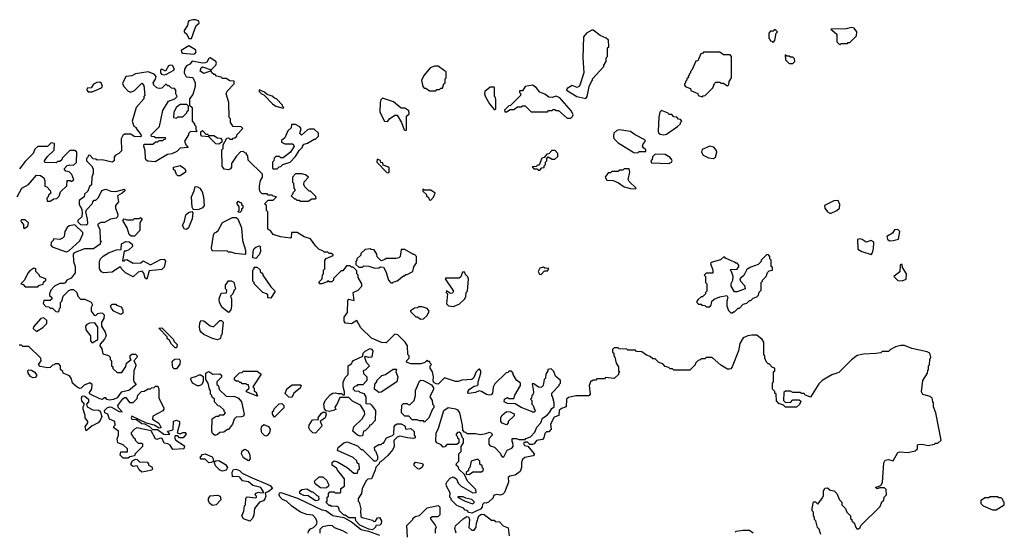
# Model space of a CAD drawing. Extents: x 2701205 to 2963787, y 496209 to 720276.
# Tile 90 of 154: x 2792840 to 2800780, y 670341 to 674462. Entities that reach past the tile are written whole.
import ezdxf

# ---------------------------------------------------------------- set-up
doc = ezdxf.new("R2010")
doc.units = 0

msp = doc.modelspace()

# ---------------------------------------------------------------- linework, layer by layer
at = {"layer": '0CON05XD'}
for points in [[(2794225, 674310), (2794263.3, 674416.7), (2794287.5, 674435), (2794285, 674450), (2794261.7, 674461.7), (2794235, 674462.5), (2794205, 674452.5), (2794197.5, 674445), (2794193.3, 674415), (2794167.5, 674375), (2794167.5, 674365), (2794186.7, 674345), (2794205, 674310), (2794225, 674310)], [(2797405, 673828.8), (2797416.4, 673843.6), (2797433.3, 673925), (2797450, 673965), (2797460, 673975), (2797460, 673985), (2797550, 674085), (2797550, 674095), (2797570, 674125), (2797570, 674155), (2797580, 674165), (2797580, 674235), (2797590, 674245), (2797588.3, 674298.3), (2797570, 674315), (2797520, 674335), (2797465, 674377.5), (2797453, 674377), (2797410, 674355), (2797387.5, 674325), (2797382.5, 674155), (2797390, 674035), (2797353.6, 673926.4), (2797335, 673916.7), (2797295, 673931.2), (2797255, 673908.8), (2797248.8, 673895), (2797332.7, 673842.7), (2797405, 673828.8)], [(2798915, 674280), (2798930, 674295), (2798940, 674355), (2798950, 674365), (2798935, 674380), (2798925, 674380), (2798915, 674370), (2798895, 674370), (2798880, 674355), (2798880, 674315), (2798890, 674305), (2798891.7, 674291.7), (2798905, 674290), (2798915, 674280)], [(2799455, 674260), (2799465, 674270), (2799515, 674270), (2799521.7, 674278.3), (2799535, 674280), (2799588.3, 674331.7), (2799590, 674365), (2799570, 674395), (2799545, 674400), (2799505, 674390), (2799380, 674385), (2799430, 674345), (2799430, 674285), (2799455, 674260)], [(2794245, 674186), (2794255, 674190.8), (2794262.5, 674205), (2794258.8, 674218.8), (2794205, 674252.5), (2794143.3, 674215), (2794145, 674200), (2794155, 674192.5), (2794245, 674186)], [(2798345, 673840), (2798351.7, 673848.3), (2798368.3, 673851.7), (2798418.3, 673901.7), (2798430, 673915), (2798441.7, 673948.3), (2798455, 673960), (2798485, 673960), (2798495, 673950), (2798515, 673950), (2798545, 673930), (2798558.3, 673941.7), (2798560, 673965), (2798580, 673995), (2798580, 674165), (2798568.3, 674178.3), (2798515, 674180), (2798485, 674200), (2798355, 674200), (2798348.3, 674191.7), (2798331.7, 674188.3), (2798308.3, 674131.7), (2798291.7, 674128.3), (2798260, 674055), (2798250, 674045), (2798250, 674035), (2798240, 674025), (2798240, 674015), (2798230, 674005), (2798230, 673995), (2798220, 673985), (2798220, 673975), (2798210, 673965), (2798210, 673955), (2798200, 673945), (2798200, 673935), (2798211.7, 673921.7), (2798248.3, 673908.3), (2798251.7, 673891.7), (2798308.3, 673868.3), (2798311.7, 673851.7), (2798345, 673840)], [(2796368.3, 671108.3), (2796370, 671095), (2796380, 671085), (2796380, 671055), (2796365, 671040), (2796285, 671040), (2796268.3, 671021.7), (2796255, 671020), (2796238.3, 671038.3), (2796205, 671052.5), (2796197, 671067), (2796198.3, 671131.7), (2796217, 671173), (2796260, 671315), (2796295, 671337.5), (2796355, 671327.5), (2796369.3, 671319.3), (2796386.7, 671295), (2796407.5, 671195), (2796410, 671155), (2796421.7, 671141.7), (2796435, 671140), (2796445, 671130), (2796515, 671130), (2796555, 671120), (2796601.7, 671128.3), (2796625, 671140), (2796640, 671135), (2796650, 671125), (2796650, 671115), (2796623, 671087), (2796623, 671043), (2796635, 671030), (2796668.3, 671018.3), (2796718.3, 670968.3), (2796721.7, 670951.7), (2796731.7, 670941.7), (2796745, 670940), (2796770, 670995), (2796808.3, 671011.7), (2796820, 671025), (2796817, 671057), (2796810, 671065), (2796811.7, 671088.3), (2796845, 671090), (2796865, 671080), (2796915, 671080), (2796921.7, 671088.3), (2796958.3, 671101.7), (2796995, 671140), (2797009.3, 671180.7), (2797042.5, 671215), (2797057, 671253), (2797093, 671277), (2797113, 671297), (2797130.7, 671329.3), (2797150, 671345), (2797150, 671375), (2797137, 671427), (2797130, 671435), (2797130, 671455), (2797190, 671515), (2797190, 671525), (2797200, 671535), (2797200, 671555), (2797161.7, 671591.7), (2797148.3, 671628.3), (2797125, 671650), (2797100, 671645), (2797100, 671635), (2797083, 671607), (2797080, 671575), (2797070, 671565), (2797060, 671515), (2797045, 671500), (2797023, 671503), (2796985, 671530), (2796971.7, 671528.3), (2796982.5, 671465), (2796980, 671445), (2796970, 671435), (2796967.5, 671412.5), (2796960, 671405), (2796970, 671395), (2796970, 671365), (2796980, 671355), (2796991.7, 671321.7), (2796998.3, 671311.7), (2796988.3, 671301.7), (2796975, 671300), (2796967.5, 671307.5), (2796885, 671337.5), (2796835, 671367.5), (2796775, 671370), (2796747.5, 671385), (2796750, 671405), (2796765, 671417.5), (2796775, 671420), (2796785, 671410), (2796825, 671410), (2796833.3, 671436.7), (2796877.5, 671515), (2796877.5, 671535), (2796845, 671560), (2796820, 671605), (2796820, 671615), (2796805, 671630), (2796785, 671630), (2796778.3, 671621.7), (2796761.7, 671618.3), (2796671.7, 671528.3), (2796658.3, 671501.7), (2796653.3, 671455), (2796640.7, 671439.3), (2796625, 671436.7), (2796603.8, 671443.8), (2796565, 671467.5), (2796545, 671472.5), (2796515, 671458.8), (2796460.7, 671450.7), (2796452.5, 671455), (2796452.5, 671465), (2796467.5, 671485), (2796505, 671510), (2796530, 671515), (2796537.5, 671525), (2796536.7, 671545), (2796560, 671615), (2796560, 671635), (2796548.3, 671648.3), (2796541.7, 671648.3), (2796520, 671625), (2796500, 671575), (2796487, 671563), (2796405, 671560), (2796375, 671547.5), (2796355, 671547.5), (2796265, 671576.7), (2796215, 671527.5), (2796198.3, 671528.3), (2796180, 671540), (2796173, 671553), (2796176.7, 671586.7), (2796170, 671625), (2796150, 671655), (2796150, 671675), (2796160, 671685), (2796150, 671695), (2796148.3, 671708.3), (2796135, 671710), (2796125, 671720), (2796108.3, 671701.7), (2796075, 671690), (2795995, 671690), (2795960, 671705), (2795961.7, 671718.3), (2795980, 671735), (2795980, 671755), (2795970, 671765), (2795967.5, 671835), (2795947.5, 671865), (2795890, 671925), (2795865, 671930), (2795795, 671860), (2795758.3, 671861.7), (2795677, 671897), (2795590.7, 671980.7), (2795558.3, 672038.3), (2795515, 672012.5), (2795468.3, 672018.3), (2795457.5, 672035), (2795457.5, 672065), (2795482.5, 672105), (2795485, 672200), (2795495, 672210), (2795538.3, 672201.7), (2795530, 672265), (2795570, 672285), (2795600, 672315), (2795600, 672335), (2795570, 672385), (2795570, 672405), (2795560, 672415), (2795558.3, 672438.3), (2795528.3, 672468.3), (2795515, 672470), (2795505, 672480), (2795475, 672480), (2795445, 672440), (2795431.7, 672438.3), (2795371.7, 672378.3), (2795370, 672365), (2795358.3, 672351.7), (2795335, 672350), (2795325, 672360), (2795318.3, 672351.7), (2795276.4, 672333.6), (2795260, 672335), (2795253, 672347), (2795280, 672375), (2795283, 672407), (2795290, 672415), (2795290, 672445), (2795300, 672455), (2795300, 672525), (2795311.7, 672538.3), (2795368.3, 672561.7), (2795368.3, 672568.3), (2795355, 672580), (2795335, 672580), (2795325, 672590), (2795295, 672590), (2795285, 672600), (2795255, 672610), (2795227, 672637), (2795186.4, 672696.4), (2795133, 672713), (2795077, 672747), (2795031.7, 672748.3), (2795030, 672705), (2795025, 672702.5), (2794943.9, 672713.9), (2794885, 672732.5), (2794865, 672760), (2794840, 672775), (2794840, 672915), (2794830, 672925), (2794830, 672965), (2794820, 672975), (2794820, 672985), (2794845, 673010), (2794885, 673010), (2794910, 673035), (2794885, 673040), (2794875, 673050), (2794845, 673050), (2794835, 673060), (2794795, 673060), (2794780, 673075), (2794772.5, 673095), (2794772.5, 673125), (2794783, 673167), (2794797.5, 673195), (2794798.3, 673218.3), (2794681.7, 673331.7), (2794680, 673365), (2794670, 673375), (2794668.3, 673388.3), (2794655, 673390), (2794645, 673400), (2794621.7, 673398.3), (2794585, 673360), (2794547.5, 673305), (2794547.5, 673275), (2794539.3, 673260.7), (2794525, 673252.5), (2794488.3, 673258.3), (2794473, 673283), (2794470, 673415), (2794480, 673425), (2794480, 673455), (2794511.7, 673508.3), (2794525, 673510), (2794535, 673500), (2794555, 673500), (2794561.7, 673508.3), (2794575, 673510), (2794590, 673525), (2794590, 673535), (2794640, 673585), (2794625, 673600), (2794561.7, 673601.7), (2794540, 673635), (2794540, 673665), (2794530, 673675), (2794527.5, 673795), (2794503.9, 673866.1), (2794512.3, 673887.7), (2794570, 673945), (2794568.3, 673968.3), (2794535, 673970), (2794505, 673990), (2794475, 673990), (2794465, 674000), (2794428.3, 674008.3), (2794415, 674020), (2794405, 674020), (2794390, 674035), (2794385, 674050), (2794325, 674030), (2794296.7, 674046.7), (2794304.3, 674075), (2794315, 674082), (2794385, 674060), (2794422.5, 674097.5), (2794426.4, 674113.6), (2794420.6, 674125), (2794375, 674155.8), (2794365, 674150), (2794348.8, 674121.2), (2794335, 674115.5), (2794313.2, 674113.2), (2794231.4, 674128.6), (2794211.4, 674105), (2794185, 674092.2), (2794168.9, 674065), (2794167.5, 674035), (2794182, 674002), (2794236.1, 673996.1), (2794256.2, 673955), (2794256.2, 673925), (2794235, 673860), (2794210, 673825), (2794210, 673775), (2794230, 673755), (2794230, 673645), (2794250, 673625), (2794250, 673615), (2794260, 673605), (2794260, 673575), (2794270, 673565), (2794265, 673560), (2794218.3, 673561.7), (2794200, 673545), (2794200, 673535), (2794170, 673485), (2794180, 673455), (2794198.3, 673431.7), (2794133, 673427), (2794108.3, 673401.7), (2794067, 673383), (2794033, 673377), (2793931.7, 673318.3), (2793873.6, 673323.6), (2793860.7, 673330.7), (2793853.6, 673343.6), (2793852.5, 673405), (2793840, 673445), (2793845, 673460), (2793915, 673460), (2793935, 673480), (2793955, 673480), (2793965, 673490), (2793995, 673490), (2794001.7, 673498.3), (2794018.3, 673501.7), (2794015, 673510), (2793935, 673510), (2793925, 673520), (2793901.7, 673521.7), (2793900, 673535), (2793967, 673603), (2793995, 673730), (2794040, 673805), (2794090, 673825), (2794110, 673845), (2794100, 673865), (2794100, 673895), (2794088.3, 673908.3), (2794065, 673910), (2794045, 673930), (2794035, 673930), (2794025, 673940), (2794015, 673940), (2793985, 673910), (2793965, 673907.5), (2793945, 673913.3), (2793922.5, 673935), (2793917.5, 673955), (2793935.9, 673984.1), (2793940, 674005), (2793923.8, 674025), (2793875, 674043.1), (2793775, 674027.5), (2793745, 674011.1), (2793695, 674004.3), (2793671.2, 673955), (2793670, 673945), (2793682.3, 673922.3), (2793715, 673887.5), (2793735, 673880), (2793765, 673892.5), (2793825, 673950), (2793841.7, 673931.7), (2793850, 673855), (2793840, 673845), (2793840, 673825), (2793778, 673755), (2793747.5, 673645), (2793760, 673605), (2793780, 673595), (2793780, 673585), (2793817, 673537), (2793820, 673525), (2793815, 673520), (2793763, 673523), (2793735, 673540), (2793685, 673540), (2793670.7, 673529.3), (2793657, 673503), (2793660, 673405), (2793640, 673385), (2793610.7, 673369.3), (2793602.5, 673355), (2793602.5, 673325), (2793586.4, 673313.6), (2793505, 673332.5), (2793465, 673330), (2793455, 673340), (2793431.7, 673341.7), (2793405, 673370), (2793391.7, 673368.3), (2793390, 673355), (2793380, 673345), (2793380, 673325), (2793420, 673285), (2793431.7, 673261.7), (2793432.5, 673225), (2793422.5, 673195), (2793418.3, 673131.7), (2793401.7, 673118.3), (2793388.3, 673081.7), (2793361.7, 673058.3), (2793360, 673035), (2793320, 673005), (2793320, 672975), (2793340, 672935), (2793342.5, 672905), (2793340, 672875), (2793310, 672845), (2793310, 672835), (2793331.7, 672811.7), (2793375, 672810), (2793388.3, 672821.7), (2793387.5, 672855), (2793372.5, 672915), (2793378.3, 672931.7), (2793428.3, 672981.7), (2793430, 672995), (2793441.7, 673008.3), (2793455, 673010), (2793475, 673030), (2793503.6, 673086.4), (2793533.6, 673096.4), (2793575, 673080), (2793615, 673077.5), (2793685, 673097.5), (2793687.5, 673085), (2793666.1, 673063.9), (2793630, 673045), (2793636.7, 672995), (2793612.5, 672965), (2793612.5, 672945), (2793632.5, 672895), (2793630, 672875), (2793617, 672863), (2793573, 672857), (2793525, 672830), (2793495, 672827.5), (2793470, 672815), (2793470, 672805), (2793487.5, 672775), (2793490, 672685), (2793500, 672675), (2793490, 672665), (2793490, 672655), (2793435, 672617.5), (2793363.6, 672616.4), (2793280, 672585), (2793272.5, 672575), (2793273.3, 672515), (2793286.7, 672475)], [(2799075, 674110), (2799090, 674125), (2799088.3, 674148.3), (2799075, 674160), (2799055, 674160), (2799045, 674170), (2799025, 674170), (2799011.7, 674178.3), (2799015, 674140), (2799045, 674110), (2799075, 674110)], [(2794005, 674018.8), (2794025, 674023.3), (2794084.3, 674055.7), (2794088, 674065), (2794072.6, 674092.6), (2794055, 674095.6), (2794040.2, 674089.8), (2794015, 674049.2), (2793985, 674064), (2793975, 674060), (2793974.4, 674034.4), (2793984.2, 674024.2), (2794005, 674018.8)], [(2796195, 673890), (2796205, 673900), (2796225, 673900), (2796235, 673910), (2796248.3, 673911.7), (2796260, 673945), (2796270, 673955), (2796270, 673985), (2796280, 673995), (2796280, 674045), (2796265, 674050), (2796215, 674087.5), (2796185, 674087.5), (2796150, 674075), (2796102.5, 674015), (2796080, 673975), (2796090, 673925), (2796101.7, 673911.7), (2796115, 673910), (2796145, 673890), (2796195, 673890)], [(2793425, 673881.2), (2793500, 673915), (2793508, 673925), (2793498.8, 673948.8), (2793485, 673958.6), (2793462.1, 673957.9), (2793435.6, 673944.4), (2793415.8, 673914.2), (2793385, 673910), (2793382.5, 673895), (2793391.7, 673881.7), (2793425, 673881.2)], [(2794965, 673750), (2794970, 673755), (2794960, 673765), (2794960, 673775), (2794910, 673825), (2794895, 673830), (2794877, 673847), (2794835, 673860), (2794815, 673880), (2794771.7, 673898.3), (2794770, 673885), (2794790, 673865), (2794808.3, 673858.3), (2794877.5, 673785), (2794905, 673766.7), (2794965, 673750)], [(2796675, 673740), (2796680, 673745), (2796680, 673815), (2796677, 673837), (2796670, 673845), (2796670, 673915), (2796665, 673920), (2796635, 673920), (2796590, 673885), (2796587.5, 673865), (2796595, 673840), (2796627.5, 673785), (2796665, 673740), (2796675, 673740)], [(2797285, 673670), (2797298.3, 673681.7), (2797302.5, 673695), (2797288.8, 673725), (2797195, 673834), (2797165, 673846.7), (2797133.2, 673836.8), (2797108.3, 673838.3), (2797075, 673863.8), (2797035, 673878), (2797005.4, 673915.4), (2796975, 673934.4), (2796915.7, 673924.3), (2796895, 673890), (2796871.7, 673888.3), (2796870, 673875), (2796880, 673865), (2796878.3, 673851.7), (2796798.3, 673771.7), (2796785, 673770), (2796750, 673735), (2796751.7, 673721.7), (2796765, 673720), (2796795, 673740), (2796825, 673740), (2796855, 673760), (2796885, 673760), (2796895, 673770), (2796915, 673770), (2796965, 673720), (2797095, 673720), (2797105, 673730), (2797135, 673730), (2797141.7, 673738.3), (2797155, 673740), (2797165, 673730), (2797185, 673730), (2797255, 673670), (2797285, 673670)], [(2795955, 673570), (2795960, 673575), (2795960, 673685), (2795980, 673705), (2795978.3, 673728.3), (2795945, 673750), (2795915, 673750), (2795855, 673800), (2795765, 673830), (2795753.3, 673816.7), (2795747.5, 673795), (2795743, 673717), (2795782.5, 673645), (2795805, 673642.5), (2795824.1, 673665.9), (2795853.9, 673686.1), (2795865, 673692.5), (2795885, 673692.5), (2795920, 673635), (2795940, 673575), (2795955, 673570)], [(2794105, 673670), (2794115, 673680), (2794155, 673680), (2794188.3, 673711.7), (2794190, 673725), (2794200, 673735), (2794200, 673765), (2794188.3, 673778.3), (2794135, 673780), (2794102.5, 673755), (2794082.5, 673715), (2794080, 673675), (2794105, 673670)], [(2798035, 673534), (2798055, 673540), (2798145, 673602.5), (2798170, 673625), (2798170, 673635), (2798180, 673645), (2798168.3, 673658.3), (2798151.7, 673661.7), (2798138.3, 673678.3), (2798115, 673680), (2798098.3, 673698.3), (2798075, 673700), (2798068.3, 673708.3), (2798015, 673730), (2798003, 673717), (2797993.9, 673676.1), (2797988, 673565), (2797991.9, 673551.9), (2798005, 673541.2), (2798035, 673534)], [(2794445, 673460), (2794421.7, 673461.7), (2794365, 673520), (2794310, 673525), (2794300, 673535), (2794301.7, 673558.3), (2794315, 673570), (2794341.7, 673541.7), (2794355, 673540), (2794365, 673530), (2794405, 673530), (2794435, 673510), (2794458.3, 673508.3), (2794470, 673495), (2794470, 673475), (2794445, 673460)], [(2794915, 673260), (2794931.7, 673278.3), (2794945, 673280), (2794963, 673297), (2795020, 673315), (2795065, 673360), (2795095, 673410), (2795120, 673435), (2795120, 673445), (2795135, 673460), (2795161.7, 673468.3), (2795215, 673500), (2795225, 673500), (2795250, 673525), (2795248.3, 673548.3), (2795215, 673580), (2795175, 673580), (2795160, 673575), (2795113, 673533), (2795100, 673545), (2795110, 673585), (2795099.3, 673599.3), (2795065, 673617.5), (2795031.7, 673618.3), (2795028.3, 673591.7), (2795001.7, 673568.3), (2794978.3, 673511.7), (2794951.7, 673488.3), (2794950, 673475), (2794977, 673463), (2795041.7, 673461.7), (2795052.5, 673445), (2795023.9, 673396.1), (2794965, 673350), (2794945, 673350), (2794935, 673360), (2794905, 673360), (2794891.7, 673348.3), (2794890, 673325), (2794880, 673315), (2794880, 673265), (2794885, 673260), (2794915, 673260)], [(2797825, 673390), (2797835, 673400), (2797888.3, 673401.7), (2797890, 673415), (2797870, 673430), (2797862.5, 673445), (2797866.4, 673463.6), (2797887.5, 673485), (2797880, 673495), (2797804.3, 673534.3), (2797765, 673562.9), (2797675, 673576.2), (2797655, 673568.8), (2797632, 673548), (2797627.5, 673525), (2797632.5, 673505), (2797665, 673470), (2797793, 673393), (2797825, 673390)], [(2792820, 673035), (2792857.5, 673105), (2792910, 673135), (2792975, 673210), (2793007, 673207), (2793035, 673190), (2793042.5, 673165), (2793041.7, 673121.7), (2793060, 673115), (2793087, 673087), (2793090, 673065), (2793071.7, 673048.3), (2793070, 673035), (2793060, 673025), (2793061.7, 673001.7), (2793085, 673000), (2793115, 673020), (2793138.3, 673021.7), (2793158.3, 673041.7), (2793170, 673075), (2793220, 673125), (2793221.7, 673168.3), (2793247, 673167), (2793255, 673160), (2793277, 673173), (2793260, 673215), (2793238.3, 673238.3), (2793211.7, 673241.7), (2793200, 673255), (2793200, 673265), (2793223, 673287), (2793245, 673292.5), (2793275, 673290), (2793298.3, 673311.7), (2793300, 673395), (2793285, 673410), (2793245, 673410), (2793181.7, 673348.3), (2793180, 673335), (2793165, 673320), (2793145, 673320), (2793135, 673310), (2793042.5, 673312.5), (2793040, 673325), (2793065, 673360), (2793118.3, 673411.7), (2793120, 673465), (2793095, 673470), (2793065, 673440), (2792985, 673440), (2792961.7, 673418.3), (2792950, 673385), (2792885, 673320), (2792838.3, 673261.7)], [(2797035, 673250), (2797051.7, 673268.3), (2797068.3, 673271.7), (2797070, 673285), (2797080, 673295), (2797080, 673315), (2797090, 673325), (2797090, 673345), (2797101.7, 673358.3), (2797135, 673340), (2797155, 673340), (2797178.3, 673361.7), (2797180, 673385), (2797158.3, 673408.3), (2797131.7, 673408.3), (2797108.3, 673381.7), (2797091.7, 673378.3), (2797068.3, 673351.7), (2797051.7, 673348.3), (2797028.3, 673291.7), (2797015, 673290), (2797005, 673280), (2796971.7, 673278.3), (2796985, 673260), (2797015, 673260), (2797021.7, 673251.7), (2797035, 673250)], [(2798435, 673344.4), (2798452, 673355), (2798461.2, 673395), (2798458.3, 673408.3), (2798437.5, 673435), (2798405, 673443.8), (2798344.2, 673415.8), (2798339.4, 673395), (2798352.5, 673372.5), (2798395, 673350.5), (2798435, 673344.4)], [(2795815, 673230), (2795820, 673235), (2795818.3, 673268.3), (2795808.3, 673278.3), (2795771.7, 673291.7), (2795768.3, 673308.3), (2795751.7, 673311.7), (2795748.3, 673328.3), (2795721.7, 673338.3), (2795720, 673315), (2795801.7, 673231.7), (2795815, 673230)], [(2798075, 673303.3), (2798096.4, 673313.6), (2798102.5, 673325), (2798100, 673335), (2798085, 673352.5), (2798045, 673377.5), (2797965, 673380), (2797941.7, 673358.3), (2797940, 673335), (2797930, 673325), (2797935, 673310), (2798075, 673303.3)], [(2794135, 673203.8), (2794115.9, 673205.9), (2794104.2, 673214.2), (2794092.5, 673245), (2794080, 673255), (2794080, 673275), (2794135, 673288.8), (2794168.8, 673265), (2794180, 673245), (2794176.7, 673235), (2794135, 673203.8)], [(2797805, 673100), (2797810, 673105), (2797755, 673160), (2797747.5, 673175), (2797760, 673235), (2797755, 673260), (2797715, 673260), (2797705, 673250), (2797675, 673250), (2797665, 673240), (2797615, 673240), (2797605, 673230), (2797585, 673230), (2797560, 673195), (2797575, 673170), (2797625, 673167.5), (2797668.3, 673148.3), (2797715, 673116.7), (2797765, 673103.3), (2797805, 673100)], [(2795165, 673000), (2795195, 673020), (2795225, 673020), (2795230, 673025), (2795228.3, 673038.3), (2795185, 673080), (2795175, 673080), (2795140, 673115), (2795130, 673135), (2795133, 673157), (2795170, 673195), (2795145, 673212.5), (2795115, 673220), (2795065, 673220), (2795040, 673195), (2795040, 673155), (2795047, 673147), (2795050, 673105), (2795060, 673095), (2795060, 673085), (2795041.7, 673068.3), (2795040, 673055), (2795030, 673045), (2795055, 673020), (2795065, 673020), (2795075, 673010), (2795095, 673010), (2795105, 673000), (2795165, 673000)], [(2794240.7, 672930.7), (2794231.7, 672951.7), (2794226.2, 673035), (2794247.5, 673085), (2794255, 673120), (2794275, 673117.5), (2794292.5, 673105), (2794312.5, 673075), (2794322.5, 673035), (2794327.5, 672965), (2794314.3, 672945.7), (2794285, 672932.9), (2794240.7, 672930.7)], [(2796155, 673010), (2796178.3, 673031.7), (2796190, 673065), (2796155, 673090), (2796105, 673090), (2796091.7, 673098.3), (2796091.7, 673081.7), (2796120, 673055), (2796120, 673045), (2796138.3, 673028.3), (2796141.7, 673011.7), (2796155, 673010)], [(2794615, 672910), (2794600, 672915), (2794610, 672925), (2794610, 672955), (2794590, 672985), (2794605, 673000), (2794611.7, 672991.7), (2794628.3, 672988.3), (2794630, 672975), (2794640, 672965), (2794640, 672945), (2794630, 672935), (2794628.3, 672921.7), (2794615, 672910)], [(2799372.7, 672902.7), (2799385, 672903.1), (2799430, 672925), (2799450, 672945), (2799452.5, 672975), (2799440, 673005), (2799405, 673002.5), (2799330, 672965), (2799332, 672945), (2799353.8, 672913.8), (2799372.7, 672902.7)], [(2794185, 672772.5), (2794170, 672775), (2794152.5, 672805), (2794169.3, 672840.7), (2794179.3, 672890.7), (2794201.7, 672908.3), (2794227.5, 672917.5), (2794236.7, 672906.7), (2794230.5, 672859.5), (2794202.5, 672785), (2794185, 672772.5)], [(2792875, 672780), (2792905, 672800), (2792910, 672825), (2792885, 672850), (2792855, 672850), (2792850, 672845), (2792852.5, 672835), (2792871.7, 672811.7), (2792870, 672785), (2792875, 672780)], [(2793738.3, 672718.3), (2793723, 672733), (2793707.5, 672785), (2793672.5, 672845), (2793682.5, 672857.5), (2793705, 672850), (2793755, 672850), (2793765, 672860), (2793805, 672860), (2793815, 672870), (2793828.3, 672858.3), (2793810, 672825), (2793810, 672765), (2793765, 672720), (2793738.3, 672718.3)], [(2794655, 672570), (2794578.3, 672578.3), (2794545, 672590), (2794525, 672590), (2794515, 672597.5), (2794395, 672600), (2794390, 672605), (2794387.5, 672625), (2794403, 672727), (2794410, 672745), (2794425, 672750), (2794440, 672765), (2794475, 672830), (2794555, 672870), (2794585, 672870), (2794598.3, 672858.3), (2794627.5, 672785), (2794637.5, 672685), (2794660, 672605), (2794660, 672575), (2794655, 672570)], [(2793215, 672592.5), (2793235, 672600), (2793325, 672680), (2793350, 672735), (2793348.3, 672748.3), (2793285, 672810), (2793238.3, 672801.7), (2793221.7, 672788.3), (2793203, 672757), (2793197.5, 672715), (2793185, 672702.5), (2793163, 672693), (2793113, 672697), (2793110, 672685), (2793093, 672667), (2793090, 672645), (2793101.7, 672631.7), (2793215, 672592.5)], [(2799855, 672680), (2799885, 672684), (2799927.5, 672695), (2799936.7, 672755), (2799921.7, 672771.7), (2799895, 672770), (2799877.7, 672742.3), (2799833.3, 672715), (2799838.8, 672695), (2799855, 672680)], [(2799705, 672570), (2799716.7, 672583.3), (2799725, 672620), (2799728.8, 672665), (2799724, 672674), (2799705, 672682.5), (2799665, 672670.5), (2799635, 672690.8), (2799613.8, 672696.2), (2799597, 672693), (2799597.5, 672615), (2799630, 672595), (2799705, 672570)], [(2793865, 672373.3), (2793851.7, 672381.7), (2793841.7, 672421.7), (2793827, 672437), (2793795, 672430), (2793755, 672390), (2793693.6, 672423.6), (2793660, 672455), (2793655, 672470), (2793645, 672470), (2793585, 672427.5), (2793515, 672422.5), (2793500.7, 672430.7), (2793482.5, 672455), (2793482.5, 672515), (2793492.5, 672535), (2793513.6, 672556.4), (2793556.4, 672583.6), (2793620.7, 672609.3), (2793657.5, 672612.5), (2793661.7, 672658.3), (2793695, 672676.7), (2793723.9, 672673.9), (2793747.5, 672655), (2793750, 672635), (2793720.7, 672609.3), (2793695, 672597.5), (2793681.7, 672598.3), (2793670, 672520), (2793685, 672520), (2793691.7, 672528.3), (2793705, 672530), (2793755, 672500), (2793817, 672503), (2793835, 672520), (2793895, 672487.5), (2793975, 672530), (2794005, 672532.5), (2794017, 672517), (2794005, 672470), (2793985, 672450), (2793885, 672440), (2793865, 672373.3)], [(2794745, 672540), (2794720, 672545), (2794723, 672597), (2794731.7, 672618.3), (2794745, 672630), (2794775, 672640), (2794780, 672635), (2794782.5, 672595), (2794770.7, 672569.3), (2794745, 672540)], [(2795845, 672340), (2795851.7, 672348.3), (2795885, 672360), (2795935, 672400), (2795945, 672400), (2795955, 672410), (2795965, 672410), (2796010, 672435), (2796018.3, 672471.7), (2796040, 672505), (2796040, 672555), (2796025, 672570), (2796015, 672570), (2795945, 672610), (2795915, 672610), (2795907.5, 672555), (2795897, 672543), (2795875, 672537.5), (2795795, 672540), (2795785, 672530), (2795755, 672520), (2795721.7, 672551.7), (2795720, 672575), (2795698.3, 672608.3), (2795675, 672610), (2795665, 672617.5), (2795625, 672610), (2795591.7, 672578.3), (2795590, 672565), (2795560, 672535), (2795560, 672525), (2795550, 672515), (2795551.7, 672491.7), (2795575, 672470), (2795605, 672470), (2795615, 672480), (2795655, 672477.5), (2795705, 672460), (2795735, 672462.5), (2795748.3, 672471.7), (2795775, 672470), (2795792.5, 672435), (2795813, 672363), (2795831.7, 672341.7), (2795845, 672340)], [(2798585, 672100), (2798595, 672110), (2798605, 672110), (2798635, 672140), (2798645, 672140), (2798675, 672170), (2798705, 672180), (2798725, 672200), (2798735, 672200), (2798755, 672220), (2798785, 672230), (2798797, 672243), (2798803, 672267), (2798820, 672285), (2798820, 672345), (2798830, 672355), (2798830, 672365), (2798860, 672395), (2798870, 672425), (2798885, 672440), (2798910, 672445), (2798910, 672465), (2798900, 672475), (2798900, 672525), (2798890, 672535), (2798890, 672555), (2798878.3, 672568.3), (2798865, 672570), (2798820, 672525), (2798820, 672515), (2798795, 672490), (2798735, 672470), (2798705, 672450), (2798679.3, 672400.7), (2798647.5, 672375), (2798652.5, 672355), (2798685, 672320), (2798690, 672295), (2798625, 672270), (2798605, 672270), (2798577.5, 672315), (2798577, 672337), (2798590, 672365), (2798592.5, 672395), (2798580, 672435), (2798570, 672445), (2798575, 672450), (2798625, 672452.5), (2798640, 672475), (2798640, 672485), (2798625, 672500), (2798615, 672500), (2798605, 672510), (2798531.7, 672541.7), (2798525, 672550), (2798515, 672550), (2798491.7, 672528.3), (2798425, 672510), (2798411.7, 672498.3), (2798430, 672445), (2798428.3, 672421.7), (2798375, 672420), (2798360, 672405), (2798370, 672395), (2798370, 672345), (2798380, 672335), (2798380, 672275), (2798370, 672265), (2798370, 672255), (2798345, 672230), (2798335, 672230), (2798311.7, 672208.3), (2798300, 672195), (2798300, 672185), (2798315, 672170), (2798335, 672170), (2798341.7, 672161.7), (2798365, 672160), (2798375, 672150), (2798405, 672150), (2798417, 672163), (2798422.5, 672195), (2798439.3, 672210.7), (2798485, 672230), (2798541.7, 672241.7), (2798550, 672225), (2798542.5, 672195), (2798542.5, 672155), (2798555, 672120), (2798575, 672100), (2798585, 672100)], [(2793286.7, 672475), (2793286.4, 672423.6), (2793255, 672380), (2793220, 672365), (2793206.4, 672343.6), (2793195, 672337.5), (2793163.6, 672336.4), (2793120, 672315), (2793090, 672285), (2793080, 672255), (2793081.7, 672241.7), (2793100, 672225), (2793098.3, 672211.7), (2793085, 672200), (2793035, 672200), (2793030, 672175), (2793051.7, 672151.7), (2793075, 672150), (2793085, 672140), (2793105, 672140), (2793131.7, 672111.7), (2793155, 672110), (2793160, 672135), (2793170, 672145), (2793170, 672185), (2793180, 672195), (2793190, 672235), (2793235, 672280), (2793255, 672290), (2793275, 672290), (2793300, 672265), (2793310, 672235), (2793331.7, 672211.7), (2793365, 672210), (2793416.4, 672186.4), (2793427.5, 672165), (2793417.5, 672145), (2793417.5, 672115), (2793441.7, 672081.7), (2793455, 672080), (2793470, 672095), (2793495, 672100), (2793508.3, 672098.3), (2793520, 672085), (2793517.5, 672055), (2793500, 672025), (2793500, 671995), (2793530, 671945), (2793537.5, 671915), (2793525, 671890), (2793490, 671850), (2793487.5, 671835), (2793502.3, 671812.3), (2793510.7, 671770.7), (2793557, 671757), (2793570, 671745), (2793570, 671725), (2793580, 671715), (2793580, 671675), (2793590, 671665), (2793591.7, 671651.7), (2793625, 671620), (2793665, 671620), (2793695, 671670), (2793700, 671695), (2793740, 671725), (2793730, 671735), (2793731.7, 671758.3), (2793745, 671767.5), (2793775, 671767.5), (2793787.5, 671755), (2793785, 671740), (2793760, 671715), (2793777.5, 671685), (2793777.5, 671675), (2793760, 671635), (2793757.5, 671565), (2793760, 671545), (2793780, 671525), (2793720, 671475), (2793658.3, 671461.7), (2793625, 671417.5), (2793597, 671403), (2793565, 671397.5), (2793543, 671403), (2793535, 671417.5), (2793525, 671417.5), (2793506.2, 671403.8), (2793485, 671408), (2793407.5, 671445), (2793400, 671455), (2793421.7, 671488.3), (2793423.3, 671525), (2793406.1, 671536.1), (2793360.7, 671519.3), (2793335, 671493.3), (2793325, 671492), (2793303.2, 671503.2), (2793266.7, 671535), (2793259.1, 671569.1), (2793242.5, 671592.5), (2793190, 671615), (2793188.3, 671628.3), (2793170, 671645), (2793170, 671675), (2793155, 671690), (2793125, 671690), (2793118.3, 671681.7), (2793105, 671680), (2793085, 671660), (2793065, 671657.5), (2793005, 671668), (2792992.5, 671685), (2793012, 671715), (2793010, 671735), (2792915, 671830), (2792865, 671830), (2792855, 671840), (2792835, 671840)], [(2792985, 672310), (2792995, 672320), (2793028.3, 672331.7), (2793031.7, 672348.3), (2793050, 672365), (2793050, 672375), (2793005, 672390), (2792995, 672410), (2792970, 672435), (2792970, 672455), (2792955, 672460), (2792920.7, 672439.3), (2792905, 672420), (2792880, 672365), (2792850, 672335), (2792868.3, 672328.3), (2792885, 672310), (2792985, 672310)], [(2794865, 672220), (2794841.7, 672221.7), (2794840, 672245), (2794830, 672255), (2794800, 672265), (2794730, 672335), (2794730, 672345), (2794720, 672355), (2794720, 672445), (2794730, 672455), (2794731.7, 672468.3), (2794755, 672470), (2794778.3, 672448.3), (2794780, 672435), (2794800, 672415), (2794800, 672405), (2794865, 672310), (2794900, 672275), (2794865, 672220)], [(2797045, 672410), (2797071.7, 672438.3), (2797095, 672440), (2797108.3, 672458.3), (2797075, 672460), (2797065, 672470), (2797035, 672460), (2797020, 672435), (2797031.7, 672411.7), (2797045, 672410)], [(2799955, 672360), (2799988.3, 672371.7), (2799990, 672415), (2799960, 672465), (2799955, 672490), (2799945, 672490), (2799940, 672485), (2799938.3, 672431.7), (2799890, 672395), (2799921.7, 672361.7), (2799955, 672360)], [(2794525, 672102.5), (2794472.5, 672145), (2794452.5, 672185), (2794447.5, 672215), (2794465, 672260), (2794508.3, 672261.7), (2794510, 672285), (2794500, 672295), (2794500, 672325), (2794525, 672360), (2794545, 672360), (2794567, 672347), (2794580, 672295), (2794570, 672285), (2794560, 672255), (2794540, 672235), (2794547.5, 672215), (2794546.7, 672155), (2794542.5, 672125), (2794525, 672102.5)], [(2796335, 672152.5), (2796385, 672170), (2796430, 672215), (2796437, 672233), (2796440, 672265), (2796450, 672275), (2796460, 672375), (2796455, 672390), (2796431.7, 672411.7), (2796430, 672430), (2796411.7, 672428.3), (2796398.3, 672391.7), (2796385, 672380), (2796275, 672380), (2796270, 672375), (2796337.5, 672275), (2796329.3, 672260.7), (2796315, 672257.5), (2796281.7, 672278.3), (2796280, 672265), (2796290, 672255), (2796283, 672173), (2796298.3, 672158.3), (2796335, 672152.5)], [(2793655, 672087.5), (2793600, 672115), (2793580, 672135), (2793571.7, 672158.3), (2793585, 672170), (2793615, 672170), (2793621.7, 672161.7), (2793658.3, 672148.3), (2793672.5, 672125), (2793671.7, 672098.3), (2793665, 672092.5), (2793655, 672087.5)], [(2796075, 672050), (2796095, 672052.5), (2796125, 672080), (2796142.5, 672115), (2796127, 672137), (2796085, 672150), (2796055, 672150), (2796048.3, 672141.7), (2796025, 672140), (2795991.7, 672118.3), (2795991.7, 672111.7), (2796035, 672070), (2796045, 672070), (2796075, 672050)], [(2792975, 671950), (2793026.4, 671983.6), (2793060, 672015), (2793058.3, 672038.3), (2793035, 672060), (2793010, 672055), (2792951.7, 671988.3), (2792950, 671975), (2792975, 671950)], [(2793425, 671860), (2793470, 671885), (2793470, 671985), (2793445, 672020), (2793403, 672017), (2793381.7, 672008.3), (2793370, 671995), (2793373, 671963), (2793410, 671915), (2793410, 671875), (2793425, 671860)], [(2794105, 671820), (2794095, 671820), (2794065, 671850), (2794048.3, 671878.3), (2794030, 671895), (2794028.3, 671908.3), (2793961.7, 671978.3), (2793985, 671980), (2794080, 671885), (2794081.7, 671871.7), (2794110, 671845), (2794105, 671820)], [(2794435, 671882.5), (2794395, 671893.3), (2794325, 671926.7), (2794305, 671942.5), (2794296.1, 671956.1), (2794291.2, 671985), (2794291.7, 672018.3), (2794300.7, 672039.3), (2794325, 672036.7), (2794375, 671997.5), (2794395, 671990), (2794405, 671990), (2794455, 672040), (2794468.3, 672038.3), (2794480, 672025), (2794470, 671925), (2794463, 671917), (2794460, 671895), (2794435, 671882.5)], [(2799300, 670315), (2799287, 670357), (2799273, 670373), (2799260, 670425), (2799250, 670435), (2799250, 670455), (2799240, 670465), (2799240, 670495), (2799230, 670505), (2799230, 670525), (2799241.7, 670578.3), (2799258.3, 670578.3), (2799275, 670560), (2799315, 670610), (2799321.7, 670628.3), (2799322.5, 670665), (2799331.7, 670688.3), (2799355, 670690), (2799375, 670672.5), (2799407, 670667), (2799430, 670645), (2799450, 670595), (2799470, 670575), (2799470, 670555), (2799500, 670525), (2799510, 670495), (2799540, 670465), (2799540, 670445), (2799550, 670435), (2799550, 670425), (2799568.3, 670408.3), (2799581.7, 670371.7), (2799591.7, 670361.7), (2799605, 670360), (2799618.3, 670371.7), (2799621.7, 670388.3), (2799778.3, 670541.7), (2799791.7, 670578.3), (2799808.3, 670591.7), (2799810, 670615), (2799830, 670635), (2799828.3, 670678.3), (2799815, 670690), (2799775, 670690), (2799755, 670682.5), (2799740, 670695), (2799785, 670710), (2799797.5, 670735), (2799808.3, 670891.7), (2799820, 670915), (2799845, 670920), (2799885, 670910), (2799922.5, 670975), (2799935, 670982.5), (2800003, 670977), (2800061.7, 670988.3), (2800080, 671005), (2800080, 671035), (2800085, 671040), (2800115, 671042.5), (2800165, 671032.5), (2800217, 671043), (2800225, 671050), (2800245, 671050), (2800270, 671075), (2800227.5, 671295), (2800210, 671345), (2800210, 671375), (2800203, 671383), (2800197, 671417), (2800175, 671430), (2800123, 671443), (2800112.5, 671465), (2800123, 671557), (2800160, 671615), (2800163, 671637), (2800170, 671645), (2800170, 671675), (2800177, 671683), (2800180, 671725), (2800187.5, 671745), (2800180, 671775), (2800157, 671787), (2800033, 671813), (2799975, 671837.5), (2799945, 671837.5), (2799903, 671827), (2799863, 671807), (2799845, 671790), (2799795, 671790), (2799785, 671780), (2799745, 671772.5), (2799645, 671767.5), (2799593, 671757), (2799547, 671723), (2799445, 671620), (2799388.3, 671601.7), (2799310, 671555), (2799285, 671530), (2799218.3, 671421.7), (2799171.7, 671441.7), (2799165, 671450), (2799145, 671450), (2799135, 671460), (2799075, 671460), (2799055, 671470), (2799015, 671470), (2799001.7, 671458.3), (2799000, 671395), (2799011.7, 671381.7), (2799055, 671380), (2799075, 671400), (2799125, 671400), (2799138.3, 671388.3), (2799128.3, 671361.7), (2799105, 671340), (2799015, 671340), (2798998.3, 671358.3), (2798961.7, 671371.7), (2798941.7, 671391.7), (2798940, 671445), (2798930, 671455), (2798928.3, 671468.3), (2798910, 671485), (2798910, 671535), (2798920, 671545), (2798920, 671625), (2798930, 671635), (2798930, 671655), (2798911.7, 671661.7), (2798885, 671690), (2798875, 671690), (2798863, 671703), (2798850, 671735), (2798850, 671755), (2798840, 671765), (2798840, 671865), (2798827.5, 671885), (2798785, 671922.5), (2798745, 671922.5), (2798713, 671917), (2798675, 671900), (2798647.5, 671855), (2798636.2, 671795), (2798586.7, 671665), (2798575, 671650), (2798565, 671647.5), (2798548.3, 671648.3), (2798495, 671680), (2798425, 671740), (2798375, 671740), (2798365, 671730), (2798335, 671730), (2798328.3, 671721.7), (2798311.7, 671718.3), (2798290, 671695), (2798288.3, 671681.7), (2798245, 671640), (2798115, 671640), (2798105, 671650), (2798085, 671650), (2798075, 671660), (2798045, 671670), (2798025, 671690), (2797995, 671700), (2797965, 671730), (2797945, 671730), (2797925, 671750), (2797895, 671760), (2797857, 671787), (2797815, 671790), (2797805, 671800), (2797745, 671800), (2797735, 671807.5), (2797675, 671810), (2797665, 671820), (2797635, 671820), (2797620, 671805), (2797620, 671785), (2797630, 671775), (2797630, 671755), (2797640, 671745), (2797650, 671695), (2797670, 671665), (2797670, 671635), (2797680, 671625), (2797670, 671615), (2797670, 671605), (2797635, 671572.5), (2797565, 671580), (2797555, 671570), (2797495, 671570), (2797485, 671560), (2797465, 671560), (2797455, 671550), (2797445, 671550), (2797432.5, 671515), (2797440, 671445), (2797428.3, 671431.7), (2797325, 671432.5), (2797265, 671420), (2797250, 671405), (2797247, 671343), (2797208.3, 671331.7), (2797190, 671315), (2797187.5, 671275), (2797150, 671260), (2797120, 671205), (2797127, 671163), (2797107, 671143), (2797088.3, 671141.7), (2797075, 671130), (2797067, 671093), (2797055, 671080), (2797008.3, 671071.7), (2796990, 671045), (2796975, 671040), (2796955, 671040), (2796935, 671060), (2796915, 671060), (2796901.7, 671048.3), (2796911.7, 671031.7), (2796938.3, 671028.3), (2796990, 670965), (2796990, 670955), (2796981.7, 670948.3), (2796913, 670937), (2796895, 670920), (2796887.5, 670895), (2796886.7, 670855), (2796876.1, 670823.9), (2796835, 670792.5), (2796793.6, 670786.4), (2796780, 670775), (2796781.7, 670738.3), (2796750, 670655), (2796735, 670640), (2796717, 670633), (2796685, 670637.5), (2796661.7, 670628.3), (2796658.3, 670611.7), (2796620, 670575), (2796601.7, 670568.3), (2796585, 670570), (2796571.7, 670558.3), (2796570, 670535), (2796555, 670520), (2796485, 670487.5), (2796461.7, 670491.7), (2796448.3, 670508.3), (2796431.7, 670511.7), (2796418.3, 670528.3), (2796365, 670550), (2796320, 670595), (2796320, 670605), (2796310, 670615), (2796311.7, 670651.7), (2796282.5, 670705), (2796280, 670725), (2796286.4, 670743.6), (2796311.7, 670768.3), (2796335, 670780), (2796363.3, 670763.3), (2796375, 670730), (2796400, 670705), (2796495, 670650), (2796520, 670655), (2796518.3, 670678.3), (2796450, 670745), (2796428.3, 670798.3), (2796381.7, 670841.7), (2796378.3, 670858.3), (2796360, 670875), (2796361.7, 670888.3), (2796380, 670905), (2796380, 670965), (2796400, 670985), (2796400, 671025), (2796420, 671055), (2796420, 671085), (2796410, 671095), (2796398.3, 671128.3), (2796385, 671140), (2796371.7, 671138.3), (2796360, 671125), (2796360, 671115), (2796368.3, 671108.3)], [(2795585, 671107.5), (2795565, 671116.7), (2795527, 671147), (2795535, 671182.5), (2795603, 671247), (2795623.3, 671285), (2795620, 671305), (2795588.3, 671358.3), (2795525, 671390), (2795495, 671420), (2795421.7, 671418.3), (2795397, 671363), (2795380, 671345), (2795388.3, 671321.7), (2795367, 671313), (2795335, 671307.5), (2795311.7, 671311.7), (2795298.3, 671328.3), (2795293.3, 671365), (2795303.3, 671395), (2795345, 671440), (2795365, 671453.3), (2795386.7, 671456.7), (2795405, 671450), (2795435, 671450), (2795445, 671440), (2795458.3, 671441.7), (2795460, 671465), (2795447.5, 671505), (2795448.3, 671541.7), (2795465, 671580), (2795490, 671605), (2795490, 671675), (2795518.3, 671691.7), (2795520, 671705), (2795531.7, 671718.3), (2795608.3, 671751.7), (2795610, 671775), (2795627, 671793), (2795665, 671812.5), (2795678.3, 671808.3), (2795687.5, 671795), (2795680, 671745), (2795655, 671742.5), (2795625, 671750), (2795620, 671745), (2795633, 671703), (2795660, 671675), (2795628.3, 671641.7), (2795610, 671635), (2795611.7, 671611.7), (2795640, 671585), (2795640, 671555), (2795608.3, 671521.7), (2795565, 671520), (2795558.3, 671511.7), (2795541.7, 671508.3), (2795530, 671495), (2795530, 671485), (2795541.7, 671471.7), (2795575, 671470), (2795581.7, 671461.7), (2795615, 671450), (2795630, 671425), (2795631.7, 671371.7), (2795665, 671367.5), (2795678.3, 671358.3), (2795710, 671315), (2795707, 671233), (2795675, 671200), (2795660, 671195), (2795660, 671185), (2795625, 671150), (2795611.7, 671148.3), (2795605, 671110), (2795585, 671107.5)], [(2794105, 671650), (2794085, 671650), (2794075, 671660), (2794070, 671705), (2794074.1, 671715.9), (2794092.3, 671727.7), (2794125, 671730), (2794133.8, 671715), (2794132.3, 671687.7), (2794105, 671650)], [(2795735, 671460), (2795700, 671485), (2795703, 671527), (2795720, 671545), (2795720, 671555), (2795760, 671595), (2795790, 671605), (2795853, 671647), (2795878.3, 671648.3), (2795872.5, 671625), (2795890, 671585), (2795882.5, 671545), (2795755, 671462.5), (2795735, 671460)], [(2792945, 671578.2), (2792927.4, 671587.4), (2792907.9, 671615), (2792906.9, 671635), (2792915, 671640.9), (2792935, 671639.3), (2792962.7, 671622.7), (2792978.2, 671595), (2792965, 671579.5), (2792945, 671578.2)], [(2794285, 671512.5), (2794273, 671513), (2794232.5, 671535), (2794220, 671565), (2794221.7, 671578.3), (2794265, 671590), (2794285, 671602.5), (2794301.7, 671601.7), (2794318.3, 671588.3), (2794320, 671545), (2794305, 671520), (2794285, 671512.5)], [(2794415, 671112.5), (2794395, 671130), (2794388.3, 671148.3), (2794393, 671247), (2794425, 671270), (2794445, 671270), (2794455, 671280), (2794485, 671280), (2794500, 671295), (2794490, 671305), (2794488.3, 671318.3), (2794455, 671350), (2794441.7, 671351.7), (2794410, 671385), (2794410, 671405), (2794391.7, 671421.7), (2794390, 671435), (2794380, 671445), (2794380, 671475), (2794370, 671485), (2794360, 671535), (2794340, 671565), (2794340, 671615), (2794365, 671627.5), (2794398.3, 671608.3), (2794455, 671610), (2794468.3, 671598.3), (2794468.3, 671581.7), (2794430, 671545), (2794430, 671525), (2794440, 671515), (2794451.7, 671481.7), (2794505, 671430), (2794575, 671427.5), (2794605, 671412.5), (2794627.5, 671385), (2794650, 671285), (2794645, 671270), (2794627, 671263), (2794585, 671260), (2794570, 671245), (2794557, 671203), (2794525, 671160), (2794515, 671160), (2794485, 671140), (2794455, 671137.5), (2794435, 671120), (2794415, 671112.5)], [(2794755, 671430), (2794670, 671465), (2794670, 671475), (2794690, 671495), (2794685, 671520), (2794675, 671520), (2794665, 671530), (2794635, 671530), (2794625, 671540), (2794615, 671540), (2794605, 671550), (2794585, 671550), (2794571.7, 671561.7), (2794571.7, 671578.3), (2794611.7, 671618.3), (2794635, 671620), (2794645, 671630), (2794755, 671630), (2794788.3, 671608.3), (2794720, 671505), (2794730, 671495), (2794731.7, 671471.7), (2794748.3, 671458.3), (2794750, 671445), (2794760, 671435), (2794755, 671430)], [(2793715, 670930), (2793675, 670930), (2793650, 670955), (2793655, 670980), (2793708.3, 670981.7), (2793710, 671005), (2793675, 671037.5), (2793632.5, 671055), (2793626.7, 671085), (2793636.7, 671115), (2793637, 671147), (2793600, 671175), (2793600, 671185), (2793610, 671195), (2793607.5, 671225), (2793564.1, 671244.1), (2793551.2, 671285), (2793526.4, 671296.4), (2793523.8, 671315), (2793544.5, 671335.5), (2793565, 671343.1), (2793581.1, 671341.1), (2793642.5, 671305), (2793667, 671303), (2793636.7, 671335), (2793632.5, 671355), (2793670.7, 671409.3), (2793685, 671420), (2793695, 671420), (2793725, 671380), (2793755, 671380), (2793788.3, 671411.7), (2793791.7, 671438.3), (2793821.7, 671468.3), (2793845, 671470), (2793875, 671490), (2793895, 671490), (2793903, 671497), (2793925, 671500), (2793935, 671510), (2793955, 671510), (2793962.5, 671485), (2793961.2, 671415), (2794002.5, 671335), (2794002.5, 671325), (2793995, 671312.5), (2793915, 671270), (2793910, 671245), (2793963, 671213), (2793980, 671175), (2793965, 671172.5), (2793925, 671197.5), (2793862.5, 671212.5), (2793745, 671267.5), (2793740, 671255), (2793745, 671243.3), (2793782.5, 671242.5), (2793825, 671210), (2793847.5, 671207.5), (2793886.2, 671186.2), (2793910.8, 671160.8), (2793950, 671160), (2794003, 671123), (2794045, 671120), (2794050, 671125), (2794031.7, 671148.3), (2794070, 671155), (2794077.5, 671165), (2794080.8, 671229.2), (2794105, 671236.2), (2794127.5, 671225), (2794130, 671205), (2794110, 671135), (2794135, 671127.5), (2794155, 671137.5), (2794175, 671137.5), (2794182.5, 671125), (2794157, 671093), (2794130, 671095), (2794115, 671110), (2794095, 671110), (2794088.8, 671095), (2794100, 671075), (2794161.2, 671035), (2794168, 671025), (2794163.8, 671006.2), (2794075, 671000), (2794054.2, 671035), (2794035, 671045.5), (2794005, 671050), (2793990, 671090), (2793975, 671091.2), (2793945, 671081.2), (2793935.8, 671085.8), (2793899.2, 671149.2), (2793785, 671175.6), (2793766.2, 671165), (2793740, 671135), (2793740, 671125), (2793750, 671115), (2793751.7, 671101.7), (2793770, 671085), (2793770, 671075), (2793795, 671050), (2793825, 671050), (2793830, 671045), (2793830, 671025), (2793770, 670965), (2793765, 670950), (2793728.3, 670941.7), (2793715, 670930)], [(2795035, 671420), (2795011.7, 671421.7), (2794981.7, 671451.7), (2794995, 671490), (2795038.3, 671521.7), (2795105, 671520), (2795110, 671515), (2795102.5, 671495), (2795050, 671455), (2795035, 671420)], [(2796105, 671220), (2796095, 671230), (2796065, 671230), (2796045, 671240), (2796005, 671240), (2795978.3, 671268.3), (2795945, 671270), (2795920, 671295), (2795921.7, 671358.3), (2795935, 671370), (2795965, 671370), (2795971.7, 671361.7), (2795985, 671360), (2796020, 671395), (2796032.5, 671435), (2796032.5, 671475), (2796065, 671550), (2796075, 671557.5), (2796095, 671556.7), (2796160, 671520), (2796177.5, 671497.5), (2796177.5, 671485), (2796147.5, 671425), (2796167.5, 671395), (2796170, 671365), (2796180, 671355), (2796180, 671335), (2796170, 671325), (2796140, 671255), (2796105, 671220)], [(2793375, 671150), (2793368.3, 671181.7), (2793390, 671215), (2793390, 671225), (2793367.5, 671255), (2793367.5, 671275), (2793352.5, 671325), (2793352.5, 671345), (2793362.5, 671365), (2793342.2, 671392.2), (2793337.1, 671415), (2793345, 671432), (2793365, 671429.2), (2793396, 671405), (2793393.8, 671385), (2793377.5, 671365), (2793383.6, 671343.6), (2793430.3, 671320.3), (2793478.3, 671318.3), (2793488, 671308), (2793502.5, 671265), (2793490, 671235), (2793472.5, 671215), (2793425, 671190), (2793375, 671150)], [(2794895, 671260), (2794880, 671285), (2794880, 671305), (2794890, 671315), (2794891.7, 671328.3), (2794931.7, 671368.3), (2794955, 671370), (2794970, 671355), (2794970, 671335), (2794895, 671260)], [(2795225, 671132.5), (2795205, 671133.3), (2795179.5, 671159.5), (2795171.2, 671175), (2795174.1, 671195.9), (2795200.8, 671239.2), (2795248.3, 671241.7), (2795247.5, 671255), (2795270.7, 671289.3), (2795285, 671300), (2795305, 671300), (2795312.5, 671285), (2795302.5, 671255), (2795263, 671227), (2795276.1, 671196.1), (2795273.8, 671185), (2795225, 671132.5)], [(2796765, 671200), (2796731.7, 671211.7), (2796720, 671225), (2796720, 671255), (2796727.5, 671275), (2796765, 671306.7), (2796795, 671302.5), (2796828.3, 671288.3), (2796828.3, 671271.7), (2796780, 671225), (2796780, 671215), (2796765, 671200)], [(2794825, 671107.5), (2794815, 671112.5), (2794793.3, 671135), (2794787.5, 671165), (2794793, 671187), (2794808.3, 671201.7), (2794846, 671186), (2794858.8, 671165), (2794853.3, 671135), (2794835, 671112.5), (2794825, 671107.5)], [(2795685, 670352.5), (2795655, 670357.5), (2795581.7, 670391.7), (2795550, 670425), (2795548.3, 670448.3), (2795495, 670450), (2795465, 670470), (2795455, 670470), (2795420, 670505), (2795410, 670535), (2795395, 670542.5), (2795355, 670540), (2795348.3, 670548.3), (2795335, 670550), (2795310, 670575), (2795320, 670585), (2795320, 670615), (2795330, 670625), (2795330, 670645), (2795341.7, 670658.3), (2795375, 670660), (2795385, 670650), (2795425, 670650), (2795430, 670655), (2795430, 670685), (2795460, 670705), (2795460, 670765), (2795405, 670830), (2795395, 670850), (2795360, 670875), (2795360, 670895), (2795375, 670907.5), (2795401.7, 670901.7), (2795480, 670855), (2795535, 670810), (2795565, 670810), (2795570, 670835), (2795580, 670845), (2795578.3, 670878.3), (2795561.7, 670891.7), (2795558.3, 670908.3), (2795530, 670935), (2795403.3, 670993.3), (2795407.5, 671015), (2795455, 671053.3), (2795481.7, 671061.7), (2795565, 671030), (2795595, 671000), (2795605, 671000), (2795695, 670910), (2795715, 670910), (2795727, 670923), (2795727.5, 670945), (2795715, 670980), (2795703, 670993), (2795701.7, 671018.3), (2795735, 671040), (2795755, 671040), (2795765, 671050), (2795775, 671050), (2795797, 671093), (2795846.7, 671113.3), (2795856.7, 671123.3), (2795860, 671185), (2795871.7, 671198.3), (2795885, 671207.5), (2795915, 671207.5), (2795945, 671190), (2795953, 671163), (2795995, 671170), (2796020, 671145), (2796020, 671115), (2796030, 671105), (2796030, 671095), (2796015, 671090), (2795967, 671093), (2795905, 671106.7), (2795885, 671100), (2795858.3, 671071.7), (2795858.8, 671025), (2795848.8, 671001.2), (2795807.7, 670952.3), (2795755, 670902.5), (2795741.7, 670898.3), (2795740, 670885), (2795711.7, 670858.3), (2795707, 670833), (2795677.5, 670765), (2795648.3, 670761.7), (2795633, 670747), (2795603, 670687), (2795597.5, 670645), (2795570, 670605), (2795570, 670585), (2795577, 670577), (2795591.7, 670521.7), (2795587.5, 670505), (2795591.7, 670461.7), (2795603, 670453), (2795685, 670430), (2795695, 670420), (2795708.3, 670421.7), (2795725, 670450), (2795741.7, 670451.7), (2795757.5, 670425), (2795755, 670400), (2795745, 670390), (2795711.7, 670388.3), (2795710, 670375), (2795685, 670352.5)], [(2794365, 670892), (2794335, 670923.1), (2794302.5, 670922.5), (2794296.7, 670935), (2794300.8, 670945), (2794315, 670959.2), (2794335, 670964.3), (2794391.7, 670941.7), (2794401.4, 670925), (2794402.7, 670907.3), (2794385, 670894.4), (2794365, 670892)], [(2794685, 670907.5), (2794645, 670932.5), (2794630, 670965), (2794635, 670990), (2794655, 671002.5), (2794679.3, 670989.3), (2794692.5, 670965), (2794697.5, 670925), (2794685, 670907.5)], [(2793825, 670817.5), (2793802.5, 670835), (2793788.3, 670868.3), (2793755, 670862.5), (2793741.7, 670871.7), (2793737.5, 670885), (2793750.7, 670909.3), (2793775, 670922.5), (2793788.3, 670918.3), (2793805, 670900), (2793868.3, 670898.3), (2793880, 670885), (2793880, 670875), (2793905, 670860), (2793910, 670845), (2793905, 670832.5), (2793855, 670823.3), (2793825, 670817.5)], [(2794476.3, 670826.3), (2794454.3, 670834.3), (2794418.2, 670868.2), (2794409.3, 670900.7), (2794420.7, 670909.3), (2794445, 670911.9), (2794500.2, 670880.2), (2794516.9, 670855), (2794505, 670833.5), (2794476.3, 670826.3)], [(2796065, 670842.5), (2796050, 670845), (2796021.7, 670871.7), (2796020, 670885), (2796031.7, 670898.3), (2796088.3, 670888.3), (2796092.5, 670875), (2796082.5, 670855), (2796065, 670842.5)], [(2796465, 670800), (2796495, 670820), (2796565, 670820), (2796578.3, 670831.7), (2796580, 670845), (2796570, 670855), (2796568.3, 670868.3), (2796551.7, 670881.7), (2796550, 670905), (2796538.3, 670918.3), (2796525, 670920), (2796480, 670905), (2796470, 670855), (2796460, 670845), (2796458.3, 670831.7), (2796440, 670815), (2796441.7, 670801.7), (2796465, 670800)], [(2794695, 670422.5), (2794645, 670442.5), (2794632.5, 670465), (2794647, 670503), (2794653, 670547), (2794660, 670555), (2794663, 670607), (2794675, 670620), (2794745, 670610), (2794750, 670615), (2794750, 670625), (2794740, 670635), (2794745, 670647.5), (2794765, 670656.7), (2794785, 670651.2), (2794810, 670655), (2794785, 670692.9), (2794719.4, 670709.4), (2794685, 670740), (2794636.9, 670746.9), (2794615, 670776.4), (2794595, 670781.8), (2794555, 670780), (2794552.9, 670817.1), (2794565, 670838.1), (2794585, 670840.5), (2794611.7, 670831.7), (2794635, 670810.5), (2794695, 670780.6), (2794859.2, 670709.2), (2794880, 670685), (2794845, 670658.5), (2794818.3, 670651.7), (2794824, 670625), (2794818, 670602), (2794805, 670586.7), (2794773.3, 670576.7), (2794732.5, 670525), (2794727.5, 670475), (2794717, 670443), (2794695, 670422.5)], [(2795295, 670687.5), (2795265, 670692.5), (2795222.3, 670722.3), (2795216.7, 670745), (2795255, 670780), (2795285, 670780), (2795313.6, 670753.6), (2795332.5, 670715), (2795330, 670705), (2795315, 670692.5), (2795295, 670687.5)], [(2794395, 670550), (2794372.5, 670565), (2794363.3, 670585), (2794363.3, 670605), (2794375, 670627.5), (2794435, 670633.3), (2794457.5, 670625), (2794462.5, 670595), (2794425, 670553.3), (2794395, 670550)], [(2795167.5, 670325), (2795168.3, 670341.7), (2795185, 670360), (2795209.3, 670370.7), (2795233.6, 670396.4), (2795238, 670415), (2795227.5, 670445), (2795205, 670470.5), (2795155, 670477.5), (2795105.6, 670495.6), (2795033.4, 670543.4), (2794990.6, 670585), (2794958.1, 670598.1), (2794940.9, 670615), (2794931.5, 670635), (2794935, 670650), (2794945, 670654.4), (2795079.1, 670609.1), (2795276.7, 670515), (2795308.1, 670508.1), (2795365, 670467.1), (2795453.6, 670453.6), (2795516.7, 670416.7), (2795593.8, 670355), (2795652, 670342), (2795740.6, 670310.6)], [(2795225, 670587.5), (2795167, 670627), (2795130.7, 670630.7), (2795100, 670645), (2795100, 670665), (2795115, 670677.5), (2795155, 670682.5), (2795195, 670660), (2795205, 670660), (2795235, 670630), (2795250, 670625), (2795251.7, 670598.3), (2795245, 670590), (2795225, 670587.5)], [(2796495, 670563.3), (2796507.5, 670575), (2796487, 670597), (2796438.3, 670608.3), (2796415, 670620), (2796375, 670620), (2796370, 670615), (2796433, 670583), (2796495, 670563.3)], [(2800715, 670513.3), (2800780, 670555), (2800780, 670575), (2800770, 670585), (2800768.3, 670598.3), (2800755, 670610), (2800735, 670610), (2800725, 670620), (2800665, 670620), (2800655, 670610), (2800625, 670610), (2800591.7, 670588.3), (2800590, 670565), (2800610, 670545), (2800683.6, 670513.6), (2800715, 670513.3)], [(2795967, 670293), (2795963, 670387), (2796010, 670435), (2796010, 670445), (2796028.3, 670461.7), (2796065, 670467.5), (2796125, 670530), (2796215, 670550), (2796227.5, 670535), (2796227, 670473), (2796211.7, 670458.3), (2796165, 670457.5), (2796150, 670445), (2796191.7, 670391.7), (2796197.5, 670375), (2796190, 670355), (2796190, 670325)], [(2796360, 670325), (2796350, 670365), (2796353.3, 670385), (2796415, 670442.5), (2796445, 670460), (2796458.3, 670458.3), (2796467.5, 670435), (2796463, 670373), (2796485, 670350), (2796505, 670350), (2796520, 670375), (2796523, 670407), (2796542.5, 670465), (2796565, 670480), (2796585, 670477.5), (2796645, 670430), (2796665, 670430), (2796675, 670420), (2796708.3, 670418.3), (2796740, 670385), (2796779.3, 670369.3), (2796787.5, 670305)], [(2795484.2, 670324.2), (2795446.7, 670345), (2795378.8, 670368.8), (2795363.3, 670385), (2795335, 670387.1), (2795282.3, 670377.7), (2795260, 670355), (2795260, 670325)], [(2798610, 670335), (2798618.3, 670341.7), (2798675, 670350), (2798725, 670350), (2798755, 670330)]]:
    msp.add_lwpolyline(points, dxfattribs=at)

doc.saveas('drawing.dxf')
